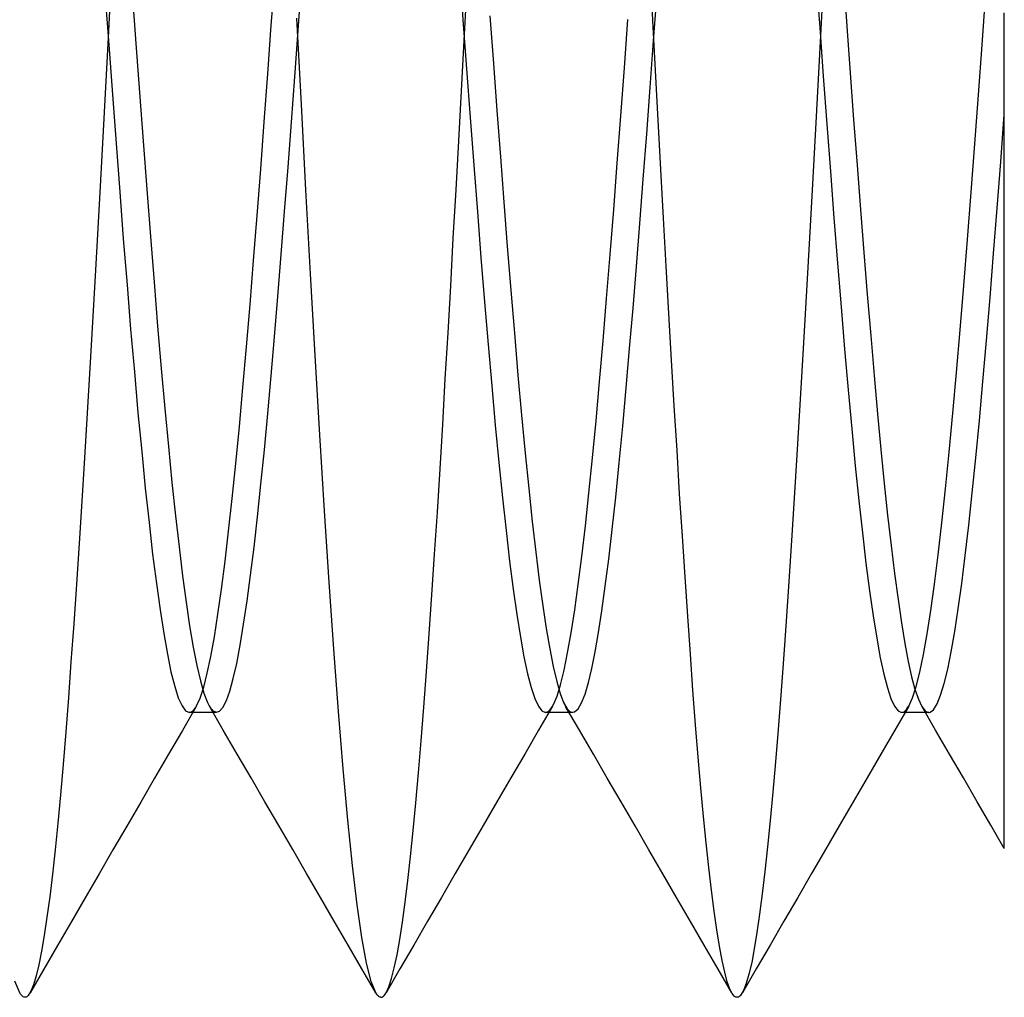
# Model space of a CAD drawing. Header units: millimetres. Extents: x -93 to 0, y 0 to 191.
# Tile 88 of 150: x -87.98 to -86.6, y 156.55 to 157.92. Entities that reach past the tile are written whole.
import ezdxf

# ---------------------------------------------------------------- set-up
doc = ezdxf.new("R2010")
doc.units = ezdxf.units.MM
doc.layers.add('MAIN-2', color=7, linetype='Continuous')

msp = doc.modelspace()

# ---------------------------------------------------------------- linework, layer by layer
at = {"layer": 'MAIN-2'}
for p, q in [((-87.629, 157.9146), (-87.624, 157.9833)), ((-87.3649, 157.9915), (-87.3599, 157.9222)), ((-87.0932, 157.9212), (-87.097, 157.9921)), ((-86.8641, 157.98), (-86.8591, 157.9113)), ((-87.854, 157.977), (-87.8578, 157.9065)), ((-87.5913, 157.907), (-87.5865, 157.9727)), ((-86.8538, 157.9795), (-86.8575, 157.9091)), ((-86.8258, 157.9797), (-86.821, 157.9134)), ((-87.8624, 157.958), (-87.8573, 157.8873)), ((-87.8242, 157.958), (-87.8192, 157.8888)), ((-87.3583, 157.8932), (-87.3545, 157.9645)), ((-87.0924, 157.8928), (-87.0876, 157.9588)), ((-86.631, 157.887), (-86.6258, 157.9577)), ((-87.322, 157.9276), (-87.3171, 157.8609)), ((-86.6, 157.8178), (-86.6, 157.9318)), ((-87.6339, 157.8464), (-87.629, 157.9146)), ((-87.5868, 157.8033), (-87.5932, 157.9245)), ((-87.3599, 157.9222), (-87.3548, 157.8533)), ((-87.1333, 157.8546), (-87.1284, 157.9226)), ((-87.0895, 157.8509), (-87.0932, 157.9212)), ((-86.8591, 157.9113), (-86.8541, 157.843)), ((-86.821, 157.9134), (-86.8162, 157.8474)), ((-87.8578, 157.9065), (-87.8615, 157.8361)), ((-87.596, 157.8424), (-87.5913, 157.907)), ((-86.8575, 157.9091), (-86.8612, 157.8388)), ((-87.8573, 157.8873), (-87.8522, 157.8174)), ((-87.8192, 157.8888), (-87.8142, 157.8201)), ((-87.3621, 157.8225), (-87.3583, 157.8932)), ((-87.0972, 157.8272), (-87.0924, 157.8928)), ((-86.6361, 157.817), (-86.631, 157.887)), ((-87.3171, 157.8609), (-87.3123, 157.7949)), ((-87.6389, 157.779), (-87.6339, 157.8464)), ((-87.6007, 157.7786), (-87.596, 157.8424)), ((-87.3548, 157.8533), (-87.3498, 157.7853)), ((-87.1383, 157.7873), (-87.1333, 157.8546)), ((-87.0858, 157.7812), (-87.0895, 157.8509)), ((-86.8541, 157.843), (-86.8491, 157.7756)), ((-86.8162, 157.8474), (-86.8114, 157.7822)), ((-87.8615, 157.8361), (-87.8652, 157.7662)), ((-86.8612, 157.8388), (-86.865, 157.7691)), ((-87.8522, 157.8174), (-87.847, 157.7484)), ((-87.8142, 157.8201), (-87.8091, 157.7518)), ((-87.3659, 157.7526), (-87.3621, 157.8225)), ((-87.102, 157.7624), (-87.0972, 157.8272)), ((-86.6413, 157.748), (-86.6361, 157.817)), ((-86.6, 157.7079), (-86.6, 157.8178)), ((-87.5805, 157.6835), (-87.5868, 157.8033)), ((-87.3123, 157.7949), (-87.3074, 157.73)), ((-87.1433, 157.7211), (-87.1383, 157.7873)), ((-86.605, 157.723), (-86.6, 157.7891)), ((-87.6439, 157.7126), (-87.6389, 157.779)), ((-87.6055, 157.7155), (-87.6007, 157.7786)), ((-87.3498, 157.7853), (-87.3448, 157.7184)), ((-87.0821, 157.7122), (-87.0858, 157.7812)), ((-86.8491, 157.7756), (-86.8441, 157.7093)), ((-86.8114, 157.7822), (-86.8066, 157.7184)), ((-87.8652, 157.7662), (-87.8689, 157.6973)), ((-87.1068, 157.6987), (-87.102, 157.7624)), ((-86.865, 157.7691), (-86.8688, 157.7002)), ((-87.847, 157.7484), (-87.8419, 157.6807)), ((-87.8091, 157.7518), (-87.804, 157.6844)), ((-87.3697, 157.6837), (-87.3659, 157.7526)), ((-86.6464, 157.6802), (-86.6413, 157.748)), ((-87.3448, 157.7184), (-87.3397, 157.6528)), ((-87.3074, 157.73), (-87.3026, 157.6664)), ((-87.1483, 157.6562), (-87.1433, 157.7211)), ((-86.8066, 157.7184), (-86.8018, 157.6562)), ((-86.61, 157.658), (-86.605, 157.723)), ((-87.6489, 157.6477), (-87.6439, 157.7126)), ((-87.6103, 157.6533), (-87.6055, 157.7155)), ((-87.0784, 157.6439), (-87.0821, 157.7122)), ((-86.8441, 157.7093), (-86.8391, 157.6443)), ((-86.6, 157.6025), (-86.6, 157.7079)), ((-87.8689, 157.6973), (-87.8725, 157.6295)), ((-87.1115, 157.6365), (-87.1068, 157.6987)), ((-86.8688, 157.7002), (-86.8725, 157.6327)), ((-87.8419, 157.6807), (-87.8368, 157.6146)), ((-87.804, 157.6844), (-87.7988, 157.6183)), ((-87.574, 157.5659), (-87.5805, 157.6835)), ((-87.3735, 157.6157), (-87.3697, 157.6837)), ((-86.6516, 157.6139), (-86.6464, 157.6802)), ((-87.3026, 157.6664), (-87.2978, 157.6041)), ((-87.6151, 157.5926), (-87.6103, 157.6533)), ((-87.3397, 157.6528), (-87.3347, 157.5887)), ((-87.1533, 157.5928), (-87.1483, 157.6562)), ((-86.8018, 157.6562), (-86.7971, 157.5958)), ((-86.6149, 157.5944), (-86.61, 157.658)), ((-87.6539, 157.5843), (-87.6489, 157.6477)), ((-87.1163, 157.576), (-87.1115, 157.6365)), ((-87.0746, 157.5764), (-87.0784, 157.6439)), ((-86.8391, 157.6443), (-86.8341, 157.5808)), ((-87.8725, 157.6295), (-87.8762, 157.563)), ((-86.8725, 157.6327), (-86.8763, 157.5664)), ((-87.8368, 157.6146), (-87.8316, 157.5503)), ((-87.7988, 157.6183), (-87.7937, 157.5541)), ((-87.3772, 157.5488), (-87.3735, 157.6157)), ((-86.6567, 157.5495), (-86.6516, 157.6139)), ((-87.2978, 157.6041), (-87.2929, 157.5428)), ((-87.1582, 157.5312), (-87.1533, 157.5928)), ((-86.7971, 157.5958), (-86.7923, 157.5367)), ((-86.6199, 157.5324), (-86.6149, 157.5944)), ((-86.6, 157.5028), (-86.6, 157.6025)), ((-87.6589, 157.5227), (-87.6539, 157.5843)), ((-87.6199, 157.5338), (-87.6151, 157.5926)), ((-87.3347, 157.5887), (-87.3297, 157.5265)), ((-86.8341, 157.5808), (-86.8291, 157.5193)), ((-87.5675, 157.4511), (-87.574, 157.5659)), ((-87.1211, 157.5175), (-87.1163, 157.576)), ((-87.0708, 157.5099), (-87.0746, 157.5764)), ((-86.8763, 157.5664), (-86.88, 157.5013)), ((-87.8762, 157.563), (-87.8799, 157.4977)), ((-87.7937, 157.5541), (-87.7886, 157.4922)), ((-87.8316, 157.5503), (-87.8265, 157.488)), ((-87.3809, 157.4829), (-87.3772, 157.5488)), ((-87.2929, 157.5428), (-87.2878, 157.4824)), ((-86.6619, 157.4873), (-86.6567, 157.5495)), ((-87.6246, 157.4771), (-87.6199, 157.5338)), ((-87.3297, 157.5265), (-87.3246, 157.4663)), ((-87.1632, 157.4717), (-87.1582, 157.5312)), ((-86.7923, 157.5367), (-86.7875, 157.479)), ((-86.6249, 157.4723), (-86.6199, 157.5324)), ((-87.6639, 157.4632), (-87.6589, 157.5227)), ((-87.126, 157.4608), (-87.1211, 157.5175)), ((-87.067, 157.4445), (-87.0708, 157.5099)), ((-86.8291, 157.5193), (-86.8241, 157.4598)), ((-87.8799, 157.4977), (-87.8836, 157.4333)), ((-86.88, 157.5013), (-86.8837, 157.4371)), ((-86.6, 157.4089), (-86.6, 157.5028)), ((-87.8265, 157.488), (-87.8213, 157.4281)), ((-87.7886, 157.4922), (-87.7836, 157.433)), ((-87.3847, 157.4181), (-87.3809, 157.4829)), ((-87.2878, 157.4824), (-87.2827, 157.4236)), ((-86.667, 157.4274), (-86.6619, 157.4873)), ((-87.6292, 157.4225), (-87.6246, 157.4771)), ((-87.1682, 157.4144), (-87.1632, 157.4717)), ((-86.7875, 157.479), (-86.7826, 157.4229)), ((-86.6299, 157.4146), (-86.6249, 157.4723)), ((-87.6689, 157.406), (-87.6639, 157.4632)), ((-87.3246, 157.4663), (-87.3196, 157.4085)), ((-87.1309, 157.4056), (-87.126, 157.4608)), ((-86.8241, 157.4598), (-86.8191, 157.4027)), ((-87.5609, 157.3397), (-87.5675, 157.4511)), ((-87.0632, 157.3804), (-87.067, 157.4445)), ((-87.8836, 157.4333), (-87.8874, 157.3699)), ((-87.8213, 157.4281), (-87.8162, 157.3707)), ((-87.7836, 157.433), (-87.7785, 157.3766)), ((-86.8837, 157.4371), (-86.8874, 157.3738)), ((-86.6722, 157.3701), (-86.667, 157.4274)), ((-87.634, 157.3697), (-87.6292, 157.4225)), ((-87.3884, 157.3544), (-87.3847, 157.4181)), ((-87.2827, 157.4236), (-87.2776, 157.3673)), ((-87.1731, 157.3595), (-87.1682, 157.4144)), ((-86.7826, 157.4229), (-86.7779, 157.3694)), ((-86.6349, 157.3596), (-86.6299, 157.4146)), ((-87.6739, 157.3513), (-87.6689, 157.406)), ((-87.3196, 157.4085), (-87.3146, 157.3533)), ((-87.1357, 157.352), (-87.1309, 157.4056)), ((-86.8191, 157.4027), (-86.8141, 157.3482)), ((-86.6, 157.3206), (-86.6, 157.4089)), ((-87.7785, 157.3766), (-87.7735, 157.3232)), ((-87.0594, 157.3178), (-87.0632, 157.3804)), ((-86.8874, 157.3738), (-86.8911, 157.3116)), ((-87.8874, 157.3699), (-87.8912, 157.3076)), ((-87.8162, 157.3707), (-87.811, 157.3162)), ((-87.6388, 157.3188), (-87.634, 157.3697)), ((-87.2776, 157.3673), (-87.2726, 157.3141)), ((-87.1781, 157.3073), (-87.1731, 157.3595)), ((-86.7779, 157.3694), (-86.7731, 157.3189)), ((-86.6773, 157.3156), (-86.6722, 157.3701)), ((-86.6399, 157.3075), (-86.6349, 157.3596)), ((-87.6789, 157.2993), (-87.6739, 157.3513)), ((-87.3921, 157.2921), (-87.3884, 157.3544)), ((-87.3146, 157.3533), (-87.3095, 157.3009)), ((-87.1406, 157.3006), (-87.1357, 157.352)), ((-86.8141, 157.3482), (-86.8091, 157.2964)), ((-87.5543, 157.2332), (-87.5609, 157.3397)), ((-87.7735, 157.3232), (-87.7685, 157.273)), ((-87.6436, 157.2703), (-87.6388, 157.3188)), ((-87.0557, 157.2568), (-87.0594, 157.3178)), ((-86.7731, 157.3189), (-86.7684, 157.2715)), ((-86.6, 157.2372), (-86.6, 157.3206)), ((-87.8912, 157.3076), (-87.8951, 157.2467)), ((-87.811, 157.3162), (-87.8059, 157.2647)), ((-87.2726, 157.3141), (-87.2676, 157.2643)), ((-87.1831, 157.258), (-87.1781, 157.3073)), ((-86.8911, 157.3116), (-86.8949, 157.2507)), ((-86.6825, 157.2641), (-86.6773, 157.3156)), ((-86.6449, 157.2585), (-86.6399, 157.3075)), ((-87.6839, 157.2504), (-87.6789, 157.2993)), ((-87.3959, 157.2313), (-87.3921, 157.2921)), ((-87.3095, 157.3009), (-87.3045, 157.2515)), ((-87.1455, 157.2521), (-87.1406, 157.3006)), ((-86.8091, 157.2964), (-86.8041, 157.2476)), ((-87.8059, 157.2647), (-87.8007, 157.2166)), ((-87.7685, 157.273), (-87.7636, 157.226)), ((-87.6485, 157.2246), (-87.6436, 157.2703)), ((-87.2676, 157.2643), (-87.2627, 157.218)), ((-86.7684, 157.2715), (-86.7637, 157.2269)), ((-86.6876, 157.216), (-86.6825, 157.2641)), ((-87.6889, 157.2046), (-87.6839, 157.2504)), ((-87.3045, 157.2515), (-87.2994, 157.2053)), ((-87.1881, 157.2119), (-87.1831, 157.258)), ((-87.1504, 157.2069), (-87.1455, 157.2521)), ((-87.0519, 157.1975), (-87.0557, 157.2568)), ((-86.8949, 157.2507), (-86.8986, 157.1913)), ((-86.8041, 157.2476), (-86.7991, 157.202)), ((-86.6498, 157.2127), (-86.6449, 157.2585)), ((-87.8951, 157.2467), (-87.8989, 157.1873)), ((-86.6, 157.1575), (-86.6, 157.2372)), ((-87.7636, 157.226), (-87.7586, 157.1823)), ((-87.6533, 157.1821), (-87.6485, 157.2246)), ((-87.5477, 157.1328), (-87.5543, 157.2332)), ((-87.3997, 157.1722), (-87.3959, 157.2313)), ((-86.7637, 157.2269), (-86.7589, 157.1846)), ((-87.8007, 157.2166), (-87.7956, 157.1721)), ((-87.2627, 157.218), (-87.2578, 157.1751)), ((-87.1931, 157.169), (-87.1881, 157.2119)), ((-87.1553, 157.1653), (-87.1504, 157.2069)), ((-86.6928, 157.1713), (-86.6876, 157.216)), ((-86.6547, 157.1702), (-86.6498, 157.2127)), ((-87.6939, 157.1622), (-87.6889, 157.2046)), ((-87.2994, 157.2053), (-87.2944, 157.1625)), ((-87.0482, 157.1402), (-87.0519, 157.1975)), ((-86.7991, 157.202), (-86.7941, 157.1596)), ((-87.8989, 157.1873), (-87.9027, 157.1299)), ((-87.7586, 157.1823), (-87.7536, 157.142)), ((-87.6582, 157.1428), (-87.6533, 157.1821)), ((-86.8986, 157.1913), (-86.9023, 157.1337)), ((-86.7589, 157.1846), (-86.754, 157.145)), ((-87.7956, 157.1721), (-87.7904, 157.1311)), ((-87.4035, 157.1152), (-87.3997, 157.1722)), ((-87.2578, 157.1751), (-87.2529, 157.1357)), ((-87.198, 157.1296), (-87.1931, 157.169)), ((-87.1601, 157.1273), (-87.1553, 157.1653)), ((-86.6979, 157.1303), (-86.6928, 157.1713)), ((-86.6596, 157.131), (-86.6547, 157.1702)), ((-87.6989, 157.1233), (-87.6939, 157.1622)), ((-87.2944, 157.1625), (-87.2894, 157.1232)), ((-86.7941, 157.1596), (-86.7891, 157.1208)), ((-86.6, 157.0815), (-86.6, 157.1575)), ((-87.7536, 157.142), (-87.7487, 157.105)), ((-87.663, 157.1067), (-87.6582, 157.1428)), ((-87.0444, 157.085), (-87.0482, 157.1402)), ((-86.754, 157.145), (-86.7491, 157.1086)), ((-87.9027, 157.1299), (-87.9065, 157.0744)), ((-87.7904, 157.1311), (-87.7853, 157.094)), ((-87.7039, 157.088), (-87.6989, 157.1233)), ((-87.5412, 157.0388), (-87.5477, 157.1328)), ((-87.2894, 157.1232), (-87.2843, 157.0875)), ((-87.2529, 157.1357), (-87.248, 157.0999)), ((-87.203, 157.0939), (-87.198, 157.1296)), ((-87.165, 157.0929), (-87.1601, 157.1273)), ((-86.9023, 157.1337), (-86.9061, 157.0782)), ((-86.7031, 157.0933), (-86.6979, 157.1303)), ((-86.6645, 157.0955), (-86.6596, 157.131)), ((-87.4074, 157.0603), (-87.4035, 157.1152)), ((-86.7891, 157.1208), (-86.7841, 157.0856)), ((-87.7487, 157.105), (-87.7437, 157.0715)), ((-87.6679, 157.0738), (-87.663, 157.1067)), ((-87.248, 157.0999), (-87.2431, 157.0677)), ((-86.7491, 157.1086), (-86.7443, 157.0758)), ((-86.6695, 157.0635), (-86.6645, 157.0955)), ((-87.7853, 157.094), (-87.7801, 157.0609)), ((-87.7089, 157.0564), (-87.7039, 157.088)), ((-87.2843, 157.0875), (-87.2793, 157.0557)), ((-87.208, 157.0618), (-87.203, 157.0939)), ((-87.1698, 157.0623), (-87.165, 157.0929)), ((-87.0407, 157.0319), (-87.0444, 157.085)), ((-86.7841, 157.0856), (-86.7791, 157.0543)), ((-86.7082, 157.0602), (-86.7031, 157.0933)), ((-86.6, 157.0126), (-86.6, 157.0815)), ((-87.9065, 157.0744), (-87.9103, 157.0213)), ((-87.7437, 157.0715), (-87.7387, 157.0418)), ((-87.6727, 157.0444), (-87.6679, 157.0738)), ((-87.2431, 157.0677), (-87.2382, 157.0392)), ((-86.9061, 157.0782), (-86.9099, 157.0249)), ((-86.7443, 157.0758), (-86.7396, 157.0469)), ((-87.7801, 157.0609), (-87.775, 157.0318)), ((-87.7139, 157.0287), (-87.7089, 157.0564)), ((-87.4112, 157.0077), (-87.4074, 157.0603)), ((-87.2793, 157.0557), (-87.2743, 157.0279)), ((-87.213, 157.0336), (-87.208, 157.0618)), ((-87.1745, 157.0352), (-87.1698, 157.0623)), ((-86.7791, 157.0543), (-86.7741, 157.0269)), ((-86.7134, 157.0314), (-86.7082, 157.0602)), ((-86.6744, 157.0353), (-86.6695, 157.0635)), ((-87.7387, 157.0418), (-87.7337, 157.016)), ((-87.6776, 157.0189), (-87.6727, 157.0444)), ((-86.7396, 157.0469), (-86.7349, 157.0217)), ((-87.775, 157.0318), (-87.7699, 157.007)), ((-87.7189, 157.005), (-87.7139, 157.0287)), ((-87.5346, 156.9513), (-87.5412, 157.0388)), ((-87.2743, 157.0279), (-87.2692, 157.0043)), ((-87.2382, 157.0392), (-87.2332, 157.0145)), ((-87.2179, 157.0093), (-87.213, 157.0336)), ((-87.1792, 157.0118), (-87.1745, 157.0352)), ((-87.037, 156.9811), (-87.0407, 157.0319)), ((-86.7741, 157.0269), (-86.7691, 157.0037)), ((-86.7185, 157.0067), (-86.7134, 157.0314)), ((-86.6794, 157.0109), (-86.6744, 157.0353)), ((-87.9103, 157.0213), (-87.914, 156.9707)), ((-87.7337, 157.016), (-87.7286, 156.9944)), ((-87.6824, 156.9975), (-87.6776, 157.0189)), ((-87.2332, 157.0145), (-87.2283, 156.9936)), ((-86.9099, 157.0249), (-86.9136, 156.9743)), ((-86.7349, 157.0217), (-86.7301, 157.0002)), ((-86.6, 156.9537), (-86.6, 157.0126)), ((-87.7699, 157.007), (-87.7647, 156.9865)), ((-87.7239, 156.9855), (-87.7189, 157.005)), ((-87.415, 156.9576), (-87.4112, 157.0077)), ((-87.2692, 157.0043), (-87.2642, 156.9849)), ((-87.2229, 156.989), (-87.2179, 157.0093)), ((-87.1839, 156.992), (-87.1792, 157.0118)), ((-86.7691, 157.0037), (-86.7641, 156.9845)), ((-86.7301, 157.0002), (-86.7253, 156.9825)), ((-86.7237, 156.9863), (-86.7185, 157.0067)), ((-86.6844, 156.9905), (-86.6794, 157.0109)), ((-87.7647, 156.9865), (-87.7596, 156.9706)), ((-87.7289, 156.9703), (-87.7239, 156.9855)), ((-87.7286, 156.9944), (-87.7236, 156.9769)), ((-87.6873, 156.9801), (-87.6824, 156.9975)), ((-87.2642, 156.9849), (-87.2592, 156.9697)), ((-87.2283, 156.9936), (-87.2235, 156.9767)), ((-87.2279, 156.9729), (-87.2229, 156.989)), ((-87.1886, 156.9759), (-87.1839, 156.992)), ((-86.7288, 156.9704), (-86.7237, 156.9863)), ((-86.6893, 156.9742), (-86.6844, 156.9905)), ((-87.7236, 156.9769), (-87.7185, 156.9638)), ((-87.6921, 156.9667), (-87.6873, 156.9801)), ((-87.2329, 156.961), (-87.2279, 156.9729)), ((-87.2235, 156.9767), (-87.2186, 156.9639)), ((-87.1934, 156.9636), (-87.1886, 156.9759)), ((-87.0333, 156.9328), (-87.037, 156.9811)), ((-86.9136, 156.9743), (-86.9174, 156.9263)), ((-86.7641, 156.9845), (-86.7591, 156.9695)), ((-86.7253, 156.9825), (-86.7205, 156.9685)), ((-86.6943, 156.9619), (-86.6893, 156.9742)), ((-87.914, 156.9707), (-87.9177, 156.9226)), ((-87.7596, 156.9706), (-87.7544, 156.9593)), ((-87.7544, 156.9593), (-87.7493, 156.9525)), ((-87.7344, 156.9584), (-87.7539, 156.9248)), ((-87.7356, 156.9565), (-87.7339, 156.9593)), ((-87.7339, 156.9593), (-87.7289, 156.9703)), ((-87.7185, 156.9638), (-87.7173, 156.9614)), ((-87.7173, 156.9614), (-87.7161, 156.9592)), ((-87.7161, 156.9592), (-87.715, 156.9572)), ((-87.6964, 156.9253), (-87.7159, 156.9588)), ((-87.715, 156.9572), (-87.7138, 156.9555)), ((-87.7018, 156.9517), (-87.697, 156.9572)), ((-87.697, 156.9572), (-87.6921, 156.9667)), ((-87.4188, 156.9101), (-87.415, 156.9576)), ((-87.2592, 156.9697), (-87.2541, 156.9589)), ((-87.2541, 156.9589), (-87.2491, 156.9523)), ((-87.2343, 156.9587), (-87.2538, 156.9252)), ((-87.2366, 156.955), (-87.2347, 156.9577)), ((-87.2347, 156.9577), (-87.2329, 156.961)), ((-87.2186, 156.9639), (-87.2137, 156.9552)), ((-87.1963, 156.925), (-87.2159, 156.9585)), ((-87.1983, 156.9551), (-87.1934, 156.9636)), ((-86.7591, 156.9695), (-86.7541, 156.9587)), ((-86.7541, 156.9587), (-86.7491, 156.9522)), ((-86.734, 156.9588), (-86.7536, 156.9253)), ((-86.7357, 156.9563), (-86.734, 156.959)), ((-86.734, 156.959), (-86.7288, 156.9704)), ((-86.7205, 156.9685), (-86.7156, 156.9583)), ((-86.6964, 156.9252), (-86.7159, 156.9588)), ((-86.7156, 156.9583), (-86.7108, 156.9522)), ((-86.6992, 156.9539), (-86.6943, 156.9619)), ((-87.7493, 156.9525), (-87.7441, 156.9502)), ((-87.7441, 156.9502), (-87.7424, 156.9505)), ((-87.7409, 156.9502), (-87.7441, 156.9502)), ((-87.7424, 156.9505), (-87.7407, 156.9512)), ((-87.7377, 156.9502), (-87.7409, 156.9502)), ((-87.7407, 156.9512), (-87.739, 156.9525)), ((-87.739, 156.9525), (-87.7373, 156.9543)), ((-87.7346, 156.9502), (-87.7377, 156.9502)), ((-87.7373, 156.9543), (-87.7356, 156.9565)), ((-87.7314, 156.9502), (-87.7346, 156.9502)), ((-87.7282, 156.9502), (-87.7314, 156.9502)), ((-87.725, 156.9502), (-87.7282, 156.9502)), ((-87.7218, 156.9502), (-87.725, 156.9502)), ((-87.7186, 156.9502), (-87.7218, 156.9502)), ((-87.7155, 156.9502), (-87.7186, 156.9502)), ((-87.7123, 156.9502), (-87.7155, 156.9502)), ((-87.7138, 156.9555), (-87.7126, 156.954)), ((-87.7126, 156.954), (-87.7114, 156.9528)), ((-87.7091, 156.9502), (-87.7123, 156.9502)), ((-87.7114, 156.9528), (-87.7066, 156.9503)), ((-87.7059, 156.9502), (-87.7091, 156.9502)), ((-87.7066, 156.9503), (-87.7018, 156.9517)), ((-87.5281, 156.871), (-87.5346, 156.9513)), ((-87.2491, 156.9523), (-87.2441, 156.9502)), ((-87.2441, 156.9502), (-87.2422, 156.9505)), ((-87.2409, 156.9502), (-87.244, 156.9502)), ((-87.2422, 156.9505), (-87.2403, 156.9514)), ((-87.2377, 156.9502), (-87.2409, 156.9502)), ((-87.2403, 156.9514), (-87.2385, 156.9529)), ((-87.2385, 156.9529), (-87.2366, 156.955)), ((-87.2345, 156.9502), (-87.2377, 156.9502)), ((-87.2313, 156.9502), (-87.2345, 156.9502)), ((-87.2281, 156.9502), (-87.2313, 156.9502)), ((-87.2249, 156.9502), (-87.2281, 156.9502)), ((-87.2217, 156.9502), (-87.2249, 156.9502)), ((-87.2186, 156.9502), (-87.2217, 156.9502)), ((-87.2154, 156.9502), (-87.2186, 156.9502)), ((-87.2122, 156.9502), (-87.2154, 156.9502)), ((-87.2137, 156.9552), (-87.2128, 156.9541)), ((-87.2128, 156.9541), (-87.2119, 156.9531)), ((-87.2091, 156.9502), (-87.2122, 156.9502)), ((-87.2119, 156.9531), (-87.2109, 156.9522)), ((-87.2109, 156.9522), (-87.21, 156.9515)), ((-87.21, 156.9515), (-87.2091, 156.9509)), ((-87.2091, 156.9509), (-87.2082, 156.9505)), ((-87.2059, 156.9502), (-87.2091, 156.9502)), ((-87.2082, 156.9505), (-87.2033, 156.9508)), ((-87.2033, 156.9508), (-87.1983, 156.9551)), ((-86.7491, 156.9522), (-86.7441, 156.95)), ((-86.7441, 156.95), (-86.7424, 156.9503)), ((-86.7409, 156.95), (-86.744, 156.95)), ((-86.7424, 156.9503), (-86.7407, 156.951)), ((-86.7377, 156.95), (-86.7409, 156.95)), ((-86.7407, 156.951), (-86.739, 156.9523)), ((-86.739, 156.9523), (-86.7373, 156.954)), ((-86.7345, 156.95), (-86.7377, 156.95)), ((-86.7373, 156.954), (-86.7357, 156.9563)), ((-86.7313, 156.95), (-86.7345, 156.95)), ((-86.7281, 156.95), (-86.7313, 156.95)), ((-86.7249, 156.95), (-86.7281, 156.95)), ((-86.7217, 156.95), (-86.7249, 156.95)), ((-86.7186, 156.95), (-86.7217, 156.95)), ((-86.7154, 156.95), (-86.7186, 156.95)), ((-86.7122, 156.95), (-86.7154, 156.95)), ((-86.709, 156.95), (-86.7122, 156.95)), ((-86.7108, 156.9522), (-86.7097, 156.9513)), ((-86.7097, 156.9513), (-86.7086, 156.9507)), ((-86.7058, 156.95), (-86.709, 156.95)), ((-86.7086, 156.9507), (-86.7075, 156.9503)), ((-86.7075, 156.9503), (-86.7064, 156.9501)), ((-86.7064, 156.9501), (-86.7052, 156.9501)), ((-86.7052, 156.9501), (-86.7041, 156.9503)), ((-86.7041, 156.9503), (-86.6992, 156.9539)), ((-86.6, 156.9043), (-86.6, 156.9537)), ((-87.0296, 156.8871), (-87.0333, 156.9328)), ((-87.9177, 156.9226), (-87.9214, 156.8772)), ((-87.7539, 156.9248), (-87.7734, 156.8913)), ((-87.6769, 156.8917), (-87.6964, 156.9253)), ((-87.2538, 156.9252), (-87.2733, 156.8917)), ((-87.1768, 156.8914), (-87.1963, 156.925)), ((-86.9174, 156.9263), (-86.9212, 156.8809)), ((-86.7536, 156.9253), (-86.7731, 156.8917)), ((-86.6769, 156.8917), (-86.6964, 156.9252)), ((-87.4226, 156.8653), (-87.4188, 156.9101)), ((-86.6, 156.8634), (-86.6, 156.9043)), ((-87.7734, 156.8913), (-87.7929, 156.8578)), ((-87.6574, 156.8582), (-87.6769, 156.8917)), ((-87.2733, 156.8917), (-87.2927, 156.8582)), ((-87.1573, 156.8579), (-87.1768, 156.8914)), ((-86.7731, 156.8917), (-86.7926, 156.8582)), ((-86.6574, 156.8582), (-86.6769, 156.8917)), ((-87.9214, 156.8772), (-87.9251, 156.8345)), ((-87.0259, 156.8442), (-87.0296, 156.8871)), ((-86.9212, 156.8809), (-86.925, 156.8383)), ((-87.5216, 156.7988), (-87.5281, 156.871)), ((-87.4263, 156.8233), (-87.4226, 156.8653)), ((-86.6, 156.8293), (-86.6, 156.8634)), ((-87.7929, 156.8578), (-87.8124, 156.8242)), ((-87.6379, 156.8247), (-87.6574, 156.8582)), ((-87.2927, 156.8582), (-87.3122, 156.8248)), ((-87.1379, 156.8244), (-87.1573, 156.8579)), ((-86.7926, 156.8582), (-86.8121, 156.8246)), ((-86.6379, 156.8246), (-86.6574, 156.8582)), ((-87.9251, 156.8345), (-87.9288, 156.7945)), ((-87.0222, 156.8042), (-87.0259, 156.8442)), ((-86.925, 156.8383), (-86.9287, 156.7985)), ((-87.8124, 156.8242), (-87.8319, 156.7906)), ((-87.6185, 156.7912), (-87.6379, 156.8247)), ((-87.43, 156.7842), (-87.4263, 156.8233)), ((-87.3122, 156.8248), (-87.3317, 156.7912)), ((-87.1184, 156.7908), (-87.1379, 156.8244)), ((-86.8121, 156.8246), (-86.8316, 156.7911)), ((-86.6189, 156.7919), (-86.6379, 156.8246)), ((-86.6, 156.8009), (-86.6, 156.8293)), ((-87.9288, 156.7945), (-87.9326, 156.7573)), ((-87.599, 156.7576), (-87.6185, 156.7912)), ((-87.5151, 156.7351), (-87.5216, 156.7988)), ((-87.3317, 156.7912), (-87.3512, 156.7576)), ((-87.0184, 156.7669), (-87.0222, 156.8042)), ((-86.9287, 156.7985), (-86.9325, 156.7614)), ((-86.8316, 156.7911), (-86.8511, 156.7575)), ((-86.5999, 156.7592), (-86.6189, 156.7919)), ((-86.6, 156.7787), (-86.6, 156.8009)), ((-87.8319, 156.7906), (-87.8514, 156.7571)), ((-87.4337, 156.7478), (-87.43, 156.7842)), ((-87.0989, 156.7573), (-87.1184, 156.7908)), ((-86.6, 156.7645), (-86.6, 156.7787)), ((-87.0147, 156.7323), (-87.0184, 156.7669)), ((-86.6, 156.7593), (-86.6, 156.7645)), ((-87.9326, 156.7573), (-87.9364, 156.7229)), ((-87.8514, 156.7571), (-87.8708, 156.7235)), ((-87.5795, 156.7241), (-87.599, 156.7576)), ((-87.3512, 156.7576), (-87.3707, 156.7241)), ((-87.0794, 156.7237), (-87.0989, 156.7573)), ((-86.9325, 156.7614), (-86.9362, 156.727)), ((-86.8511, 156.7575), (-86.8705, 156.724)), ((-87.4374, 156.7143), (-87.4337, 156.7478)), ((-87.9364, 156.7229), (-87.9402, 156.6913)), ((-87.8708, 156.7235), (-87.8903, 156.69)), ((-87.56, 156.6905), (-87.5795, 156.7241)), ((-87.5085, 156.6801), (-87.5151, 156.7351)), ((-87.3707, 156.7241), (-87.3902, 156.6905)), ((-87.06, 156.6902), (-87.0794, 156.7237)), ((-87.0109, 156.7004), (-87.0147, 156.7323)), ((-86.9362, 156.727), (-86.9399, 156.6955)), ((-86.8705, 156.724), (-86.89, 156.6904)), ((-87.4411, 156.6837), (-87.4374, 156.7143)), ((-87.0072, 156.6712), (-87.0109, 156.7004)), ((-86.9399, 156.6955), (-86.9436, 156.6668)), ((-87.9402, 156.6913), (-87.9441, 156.6627)), ((-87.8903, 156.69), (-87.9097, 156.6566)), ((-87.5406, 156.6571), (-87.56, 156.6905)), ((-87.4449, 156.6559), (-87.4411, 156.6837)), ((-87.3902, 156.6905), (-87.4096, 156.6571)), ((-87.0406, 156.6568), (-87.06, 156.6902)), ((-86.89, 156.6904), (-86.9094, 156.657)), ((-87.5019, 156.6343), (-87.5085, 156.6801)), ((-87.0034, 156.6451), (-87.0072, 156.6712)), ((-86.9436, 156.6668), (-86.9473, 156.641)), ((-87.9441, 156.6627), (-87.9479, 156.6371)), ((-87.9097, 156.6566), (-87.9291, 156.6231)), ((-87.5212, 156.6236), (-87.5406, 156.6571)), ((-87.4487, 156.6313), (-87.4449, 156.6559)), ((-87.4096, 156.6571), (-87.429, 156.6236)), ((-87.0212, 156.6233), (-87.0406, 156.6568)), ((-86.9094, 156.657), (-86.9288, 156.6236)), ((-86.9998, 156.622), (-87.0034, 156.6451)), ((-86.9473, 156.641), (-86.9509, 156.6184)), ((-87.9479, 156.6371), (-87.9517, 156.6149)), ((-87.4953, 156.5983), (-87.5019, 156.6343)), ((-87.4525, 156.6098), (-87.4487, 156.6313)), ((-87.9517, 156.6149), (-87.9555, 156.5958)), ((-87.9291, 156.6231), (-87.9485, 156.5897)), ((-87.5017, 156.5901), (-87.5212, 156.6236)), ((-87.429, 156.6236), (-87.4484, 156.5901)), ((-87.0018, 156.5899), (-87.0212, 156.6233)), ((-86.9961, 156.6021), (-86.9998, 156.622)), ((-86.9509, 156.6184), (-86.9546, 156.5989)), ((-86.9288, 156.6236), (-86.9482, 156.5901)), ((-87.4887, 156.5723), (-87.4953, 156.5983)), ((-87.4563, 156.5915), (-87.4525, 156.6098)), ((-86.9925, 156.5855), (-86.9961, 156.6021)), ((-86.9546, 156.5989), (-86.9584, 156.5826)), ((-87.9485, 156.5897), (-87.9678, 156.5563)), ((-87.9555, 156.5958), (-87.9592, 156.5802)), ((-87.4823, 156.5566), (-87.5017, 156.5901)), ((-87.4484, 156.5901), (-87.4679, 156.5566)), ((-87.4602, 156.5764), (-87.4563, 156.5915)), ((-86.9824, 156.5564), (-87.0018, 156.5899)), ((-86.9888, 156.572), (-86.9925, 156.5855)), ((-86.9482, 156.5901), (-86.9676, 156.5567)), ((-87.9823, 156.5567), (-87.9889, 156.573)), ((-87.9592, 156.5802), (-87.9629, 156.5678)), ((-87.4822, 156.5563), (-87.4887, 156.5723)), ((-87.464, 156.5648), (-87.4602, 156.5764)), ((-86.9851, 156.5618), (-86.9888, 156.572)), ((-86.9584, 156.5826), (-86.9621, 156.5696)), ((-87.981, 156.5547), (-87.9823, 156.5567)), ((-87.9665, 156.5587), (-87.9702, 156.5529)), ((-87.9629, 156.5678), (-87.9665, 156.5587)), ((-87.481, 156.5544), (-87.4822, 156.5563)), ((-87.469, 156.5547), (-87.4678, 156.5566)), ((-87.4678, 156.5566), (-87.464, 156.5648)), ((-86.9835, 156.5583), (-86.9851, 156.5618)), ((-86.9818, 156.5554), (-86.9835, 156.5583)), ((-86.9659, 156.5599), (-86.9697, 156.5535)), ((-86.9621, 156.5696), (-86.9659, 156.5599)), ((-87.9798, 156.5531), (-87.981, 156.5547)), ((-87.9785, 156.5518), (-87.9798, 156.5531)), ((-87.9773, 156.5509), (-87.9785, 156.5518)), ((-87.9761, 156.5504), (-87.9773, 156.5509)), ((-87.9748, 156.5502), (-87.9761, 156.5504)), ((-87.9741, 156.5503), (-87.9748, 156.5502)), ((-87.9733, 156.5505), (-87.9741, 156.5503)), ((-87.9725, 156.5509), (-87.9733, 156.5505)), ((-87.9717, 156.5514), (-87.9725, 156.5509)), ((-87.9709, 156.5521), (-87.9717, 156.5514)), ((-87.9702, 156.5529), (-87.9709, 156.5521)), ((-87.4798, 156.5529), (-87.481, 156.5544)), ((-87.4786, 156.5518), (-87.4798, 156.5529)), ((-87.4774, 156.5509), (-87.4786, 156.5518)), ((-87.4762, 156.5504), (-87.4774, 156.5509)), ((-87.4751, 156.5503), (-87.4762, 156.5504)), ((-87.4751, 156.5503), (-87.4739, 156.5505)), ((-87.4739, 156.5505), (-87.4727, 156.551)), ((-87.4727, 156.551), (-87.4715, 156.5519)), ((-87.4715, 156.5519), (-87.4702, 156.5531)), ((-87.4702, 156.5531), (-87.469, 156.5547)), ((-86.9801, 156.5531), (-86.9818, 156.5554)), ((-86.9785, 156.5515), (-86.9801, 156.5531)), ((-86.9768, 156.5505), (-86.9785, 156.5515)), ((-86.9751, 156.5502), (-86.9768, 156.5505)), ((-86.9742, 156.5503), (-86.9751, 156.5502)), ((-86.9733, 156.5506), (-86.9742, 156.5503)), ((-86.9724, 156.551), (-86.9733, 156.5506)), ((-86.9715, 156.5517), (-86.9724, 156.551)), ((-86.9706, 156.5525), (-86.9715, 156.5517)), ((-86.9697, 156.5535), (-86.9706, 156.5525))]:
    msp.add_line(p, q, dxfattribs=at)

doc.saveas('drawing.dxf')
